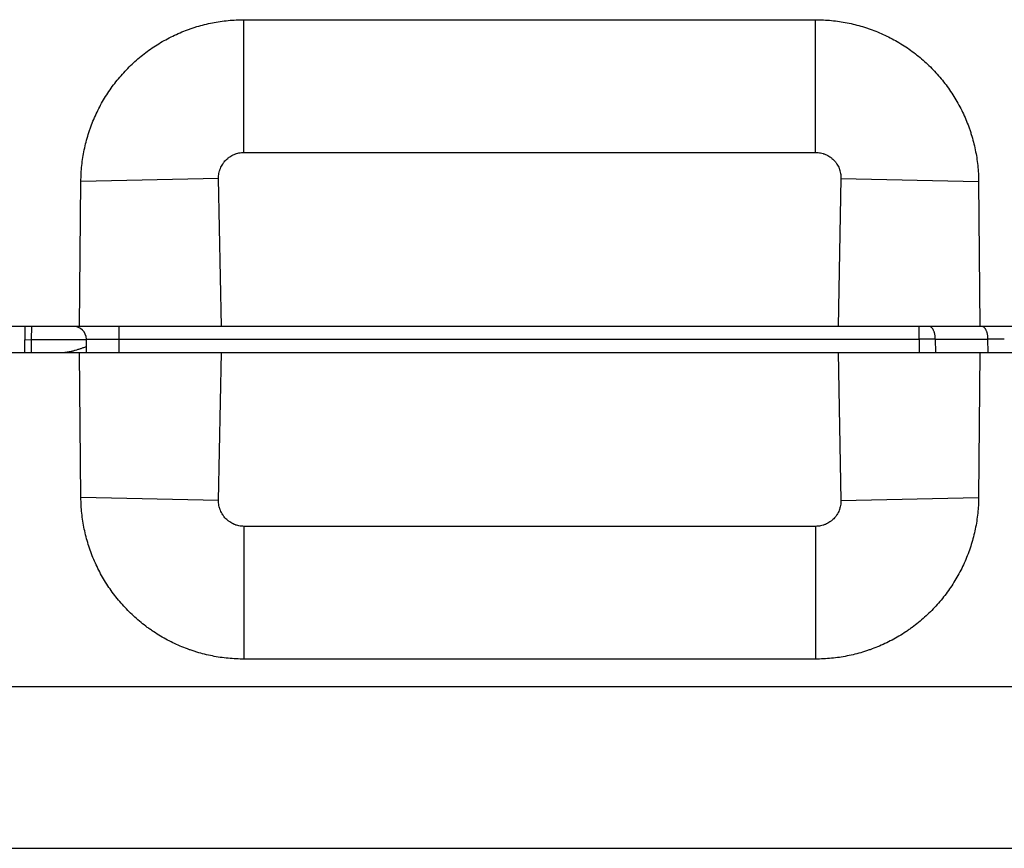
# Model space of a CAD drawing. Header units: inches. Extents: x 0 to 22, y 0 to 17.
# Tile 36 of 56: x 7.756 to 8.511, y 13.742 to 14.377. Entities that reach past the tile are written whole.
import ezdxf

# ---------------------------------------------------------------- set-up
doc = ezdxf.new("R2010")
doc.units = ezdxf.units.IN
doc.header["$LTSCALE"] = 1.21
doc.header["$MEASUREMENT"] = 0
doc.layers.get('0').update_dxf_attribs({"linetype": 'CONTINUOUS'})

msp = doc.modelspace()

# ---------------------------------------------------------------- linework, layer by layer
at = {"color": 9, "linetype": 'CONTINUOUS'}
for p, q in [((7.92825, 14.2751), (7.92825, 14.37683)), ((8.36632, 14.2751), (8.36632, 14.37683)), ((7.92825, 14.2751), (8.36632, 14.2751)), ((7.90877, 14.25522), (7.80326, 14.25292)), ((7.91091, 14.14183), (7.90877, 14.25522)), ((8.3858, 14.25522), (8.38367, 14.14183)), ((8.3858, 14.25522), (8.49132, 14.25292)), ((7.76545, 14.13165), (7.76554, 14.14183)), ((7.83246, 14.132), (7.83246, 14.14183)), ((8.44564, 14.132), (8.44564, 14.14183)), ((7.76046, 14.13161), (7.76545, 14.13165)), ((7.76533, 14.12183), (7.76545, 14.13165)), ((7.76545, 14.13165), (7.80747, 14.13165)), ((7.80746, 14.132), (7.83246, 14.132)), ((7.83263, 14.12183), (7.83246, 14.132)), ((7.83246, 14.132), (8.44563, 14.132)), ((8.44563, 14.132), (8.44568, 14.12183)), ((8.45812, 14.132), (8.49849, 14.132)), ((8.45812, 14.132), (8.45818, 14.12183)), ((8.49854, 14.12183), (8.49849, 14.132)), ((7.90877, 14.00843), (7.91091, 14.12183)), ((8.38367, 14.12183), (8.3858, 14.00843)), ((7.90877, 14.00843), (7.80326, 14.01074)), ((8.3858, 14.00843), (8.49132, 14.01074)), ((7.92825, 13.98855), (7.92825, 13.88683)), ((8.36632, 13.98855), (7.92825, 13.98855)), ((8.36632, 13.98855), (8.36632, 13.88683)), ((7.67952, 13.86574), (9.64959, 13.86574))]:
    msp.add_line(p, q, dxfattribs=at)
at = {"color": 7, "linetype": 'CONTINUOUS'}
for p, q in [((7.92825, 14.37683), (8.36632, 14.37683)), ((7.80229, 14.14183), (7.80326, 14.25292)), ((8.49132, 14.25292), (8.49229, 14.14183)), ((11.65729, 14.14183), (7.65729, 14.14183)), ((7.76037, 14.12183), (7.76054, 14.14183)), ((7.80764, 14.12183), (7.80746, 14.132)), ((7.65729, 14.12183), (11.65729, 14.12183)), ((7.80326, 14.01074), (7.80229, 14.12183)), ((8.49229, 14.12183), (8.49132, 14.01074)), ((8.36632, 13.88683), (7.92825, 13.88683)), ((7.68043, 13.74183), (11.65729, 13.74183))]:
    msp.add_line(p, q, dxfattribs=at)
msp.add_arc((7.79746, 14.13183), 0.01, 1, 90, dxfattribs=at)
at = {"color": 9, "linetype": 'CONTINUOUS'}
for centre, radius, start, end in [((8.4519, 10.95624), 3.17577, 89.88772, 90.11296), ((8.50474, 10.9581), 3.17391, 89.88717, 90.1128)]:
    msp.add_arc(centre, radius, start, end, dxfattribs=at)
at = {"color": 7, "linetype": 'CONTINUOUS'}
for points, knots in [([(7.80326, 14.25292), (7.80329, 14.25698), (7.80377, 14.26512), (7.80534, 14.27518), (7.80718, 14.2831), (7.80857, 14.288), (7.80983, 14.29186), (7.81118, 14.2957), (7.81304, 14.30044), (7.81555, 14.306), (7.81833, 14.31143), (7.82137, 14.31673), (7.82466, 14.32187), (7.8282, 14.32684), (7.83198, 14.33163), (7.83599, 14.33623), (7.84022, 14.34063), (7.84466, 14.34482), (7.84929, 14.34879), (7.85412, 14.35253), (7.85912, 14.35603), (7.86429, 14.35928), (7.86961, 14.36227), (7.87507, 14.365), (7.88065, 14.36746), (7.8854, 14.36928), (7.88925, 14.3706), (7.89313, 14.37182), (7.89803, 14.37317), (7.90598, 14.37494), (7.91605, 14.37642), (7.92419, 14.37683), (7.92825, 14.37683)], [0, 0, 0, 0, 0.062484, 0.124969, 0.156221, 0.187473, 0.2031, 0.218727, 0.249978, 0.28123, 0.312482, 0.343734, 0.374986, 0.406238, 0.43749, 0.468742, 0.499994, 0.531246, 0.562498, 0.593751, 0.625003, 0.656256, 0.687508, 0.718761, 0.750013, 0.781266, 0.796893, 0.812521, 0.843773, 0.875026, 0.937513, 1, 1, 1, 1]), ([(8.36632, 14.37683), (8.37039, 14.37683), (8.37853, 14.37642), (8.3886, 14.37494), (8.39654, 14.37317), (8.40145, 14.37182), (8.40533, 14.3706), (8.40918, 14.36928), (8.41393, 14.36746), (8.41951, 14.365), (8.42497, 14.36227), (8.43029, 14.35928), (8.43546, 14.35603), (8.44046, 14.35253), (8.44528, 14.34879), (8.44992, 14.34482), (8.45436, 14.34063), (8.45859, 14.33623), (8.4626, 14.33163), (8.46638, 14.32684), (8.46992, 14.32187), (8.47321, 14.31673), (8.47625, 14.31143), (8.47903, 14.306), (8.48154, 14.30044), (8.4834, 14.2957), (8.48475, 14.29186), (8.48601, 14.288), (8.4874, 14.2831), (8.48924, 14.27518), (8.49081, 14.26512), (8.49128, 14.25698), (8.49132, 14.25292)], [0, 0, 0, 0, 0.062487, 0.124974, 0.156227, 0.187479, 0.203107, 0.218734, 0.249987, 0.281239, 0.312492, 0.343744, 0.374997, 0.406249, 0.437502, 0.468754, 0.500006, 0.531258, 0.56251, 0.593762, 0.625014, 0.656266, 0.687518, 0.71877, 0.750022, 0.781273, 0.7969, 0.812527, 0.843779, 0.875031, 0.937516, 1, 1, 1, 1]), ([(7.92825, 13.88683), (7.92419, 13.88683), (7.91808, 13.88713), (7.91001, 13.88812), (7.90399, 13.88916), (7.89803, 13.89049), (7.89313, 13.89183), (7.88925, 13.89305), (7.8854, 13.89437), (7.88065, 13.89619), (7.87507, 13.89865), (7.86961, 13.90138), (7.86429, 13.90438), (7.85998, 13.90708), (7.85662, 13.90937), (7.85331, 13.91175), (7.84929, 13.91486), (7.84466, 13.91883), (7.84022, 13.92302), (7.83599, 13.92742), (7.83198, 13.93202), (7.8282, 13.93682), (7.82466, 13.94179), (7.82137, 13.94693), (7.81833, 13.95222), (7.81555, 13.95765), (7.81304, 13.96322), (7.8108, 13.9689), (7.80885, 13.97468), (7.80718, 13.98055), (7.80534, 13.98848), (7.80377, 13.99854), (7.80329, 14.00667), (7.80326, 14.01074)], [0, 0, 0, 0, 0.062486, 0.093738, 0.12499, 0.156242, 0.187494, 0.203121, 0.218749, 0.250001, 0.281253, 0.312505, 0.343757, 0.375008, 0.390635, 0.406263, 0.437514, 0.468766, 0.500018, 0.531269, 0.562521, 0.593772, 0.625024, 0.656275, 0.687526, 0.718777, 0.750029, 0.78128, 0.812531, 0.843782, 0.875033, 0.937517, 1, 1, 1, 1]), ([(8.49132, 14.01074), (8.49128, 14.00667), (8.49081, 13.99854), (8.48924, 13.98848), (8.4874, 13.98055), (8.48573, 13.97468), (8.48377, 13.9689), (8.48154, 13.96322), (8.47903, 13.95765), (8.47625, 13.95222), (8.47321, 13.94693), (8.46992, 13.94179), (8.46638, 13.93682), (8.4626, 13.93202), (8.45859, 13.92742), (8.45436, 13.92302), (8.44992, 13.91883), (8.44528, 13.91486), (8.44126, 13.91175), (8.43796, 13.90937), (8.4346, 13.90708), (8.43029, 13.90438), (8.42497, 13.90138), (8.41951, 13.89865), (8.41393, 13.89619), (8.40918, 13.89437), (8.40533, 13.89305), (8.40145, 13.89183), (8.39654, 13.89049), (8.39059, 13.88916), (8.38457, 13.88812), (8.3765, 13.88713), (8.37039, 13.88683), (8.36632, 13.88683)], [0, 0, 0, 0, 0.062483, 0.124967, 0.156218, 0.187469, 0.21872, 0.249971, 0.281223, 0.312474, 0.343725, 0.374976, 0.406228, 0.437479, 0.468731, 0.499982, 0.531234, 0.562486, 0.593737, 0.609365, 0.624992, 0.656243, 0.687495, 0.718747, 0.749999, 0.781251, 0.796879, 0.812506, 0.843758, 0.87501, 0.906262, 0.937514, 1, 1, 1, 1])]:
    msp.add_open_spline(points, degree=3, knots=knots, dxfattribs=at)
at = {"color": 9, "linetype": 'CONTINUOUS'}
for points, knots in [([(7.90877, 14.25522), (7.90876, 14.25587), (7.9088, 14.25716), (7.90905, 14.25909), (7.90942, 14.26066), (7.9098, 14.26189), (7.91025, 14.26311), (7.91092, 14.26458), (7.91173, 14.26597), (7.91246, 14.26704), (7.91325, 14.26807), (7.91432, 14.26928), (7.91551, 14.27037), (7.91652, 14.27118), (7.91757, 14.27193), (7.91895, 14.27277), (7.9204, 14.27347), (7.92161, 14.27394), (7.92283, 14.27435), (7.9244, 14.27475), (7.92632, 14.27504), (7.92761, 14.2751), (7.92825, 14.2751)], [0, 0, 0, 0, 0.062494, 0.124988, 0.187482, 0.218739, 0.249996, 0.31249, 0.374985, 0.406242, 0.437499, 0.499994, 0.562489, 0.593747, 0.625004, 0.6875, 0.749996, 0.781253, 0.812511, 0.875007, 0.937503, 1, 1, 1, 1]), ([(8.36632, 14.2751), (8.36697, 14.2751), (8.36826, 14.27504), (8.37018, 14.27475), (8.37175, 14.27435), (8.37297, 14.27394), (8.37417, 14.27347), (8.37563, 14.27277), (8.37701, 14.27193), (8.37806, 14.27118), (8.37907, 14.27037), (8.38026, 14.26928), (8.38133, 14.26807), (8.38212, 14.26704), (8.38285, 14.26597), (8.38366, 14.26458), (8.38433, 14.26311), (8.38478, 14.26189), (8.38516, 14.26066), (8.38553, 14.25909), (8.38578, 14.25716), (8.38582, 14.25587), (8.3858, 14.25522)], [0, 0, 0, 0, 0.062497, 0.124993, 0.187489, 0.218747, 0.250004, 0.3125, 0.374996, 0.406253, 0.437511, 0.500006, 0.562501, 0.593758, 0.625015, 0.68751, 0.750004, 0.781261, 0.812518, 0.875012, 0.937506, 1, 1, 1, 1]), ([(8.45814, 14.132), (8.45813, 14.13232), (8.45811, 14.13297), (8.45803, 14.13392), (8.45791, 14.13486), (8.45774, 14.13577), (8.45753, 14.13664), (8.45728, 14.13746), (8.45698, 14.13824), (8.45666, 14.13895), (8.4563, 14.1396), (8.45591, 14.14017), (8.45549, 14.14067), (8.45505, 14.14108), (8.45459, 14.14141), (8.45419, 14.14161), (8.45386, 14.14172), (8.45362, 14.14178), (8.45338, 14.14182), (8.45322, 14.14183), (8.45314, 14.14183)], [0, 0, 0, 0, 0.081198, 0.161719, 0.241005, 0.318515, 0.393742, 0.466219, 0.535536, 0.601349, 0.663402, 0.721544, 0.775753, 0.826169, 0.873123, 0.917171, 0.938363, 0.959144, 0.979645, 1, 1, 1, 1]), ([(8.4985, 14.132), (8.49849, 14.13232), (8.49847, 14.13297), (8.49839, 14.13392), (8.49827, 14.13486), (8.4981, 14.13577), (8.49789, 14.13664), (8.49764, 14.13746), (8.49734, 14.13824), (8.49702, 14.13895), (8.49666, 14.1396), (8.49627, 14.14017), (8.49585, 14.14067), (8.49541, 14.14108), (8.49495, 14.14141), (8.49455, 14.14161), (8.49423, 14.14172), (8.49398, 14.14178), (8.49374, 14.14182), (8.49358, 14.14183), (8.4935, 14.14183)], [0, 0, 0, 0, 0.081198, 0.161719, 0.241005, 0.318515, 0.393742, 0.466219, 0.535536, 0.601349, 0.663402, 0.721544, 0.775753, 0.826169, 0.873123, 0.917171, 0.938363, 0.959144, 0.979645, 1, 1, 1, 1]), ([(7.80756, 14.12621), (7.80682, 14.12595), (7.80536, 14.12544), (7.80317, 14.12469), (7.801, 14.12399), (7.79921, 14.12345), (7.7978, 14.12305), (7.79676, 14.12277), (7.79574, 14.12251), (7.79473, 14.12229), (7.79376, 14.1221), (7.7928, 14.12195), (7.79203, 14.12187), (7.79144, 14.12183), (7.79115, 14.12183), (7.791, 14.12183)], [0, 0, 0, 0, 0.136367, 0.271136, 0.403833, 0.533803, 0.597493, 0.660125, 0.721512, 0.781431, 0.839608, 0.895701, 0.949312, 0.975055, 1, 1, 1, 1]), ([(7.92825, 13.98855), (7.92761, 13.98855), (7.92632, 13.98862), (7.9244, 13.9889), (7.92283, 13.9893), (7.92161, 13.98971), (7.9204, 13.99018), (7.91895, 13.99088), (7.91757, 13.99172), (7.91652, 13.99248), (7.91551, 13.99328), (7.91432, 13.99438), (7.91325, 13.99559), (7.91246, 13.99661), (7.91173, 13.99768), (7.91092, 13.99908), (7.91025, 14.00055), (7.9098, 14.00176), (7.90942, 14.00299), (7.90905, 14.00457), (7.9088, 14.00649), (7.90876, 14.00778), (7.90877, 14.00843)], [0, 0, 0, 0, 0.062497, 0.124993, 0.187489, 0.218747, 0.250004, 0.3125, 0.374996, 0.406253, 0.437511, 0.500006, 0.562501, 0.593758, 0.625015, 0.68751, 0.750004, 0.781261, 0.812518, 0.875012, 0.937506, 1, 1, 1, 1]), ([(8.3858, 14.00843), (8.38582, 14.00778), (8.38578, 14.00649), (8.38553, 14.00457), (8.38516, 14.00299), (8.38478, 14.00176), (8.38433, 14.00055), (8.38366, 13.99908), (8.38285, 13.99768), (8.38212, 13.99661), (8.38133, 13.99559), (8.38026, 13.99438), (8.37907, 13.99328), (8.37806, 13.99248), (8.37701, 13.99172), (8.37563, 13.99088), (8.37417, 13.99018), (8.37297, 13.98971), (8.37175, 13.9893), (8.37018, 13.9889), (8.36826, 13.98862), (8.36697, 13.98855), (8.36632, 13.98855)], [0, 0, 0, 0, 0.062494, 0.124988, 0.187482, 0.218739, 0.249996, 0.31249, 0.374985, 0.406242, 0.437499, 0.499994, 0.562489, 0.593747, 0.625004, 0.6875, 0.749996, 0.781253, 0.812511, 0.875007, 0.937503, 1, 1, 1, 1])]:
    msp.add_open_spline(points, degree=3, knots=knots, dxfattribs=at)

doc.saveas('drawing.dxf')
